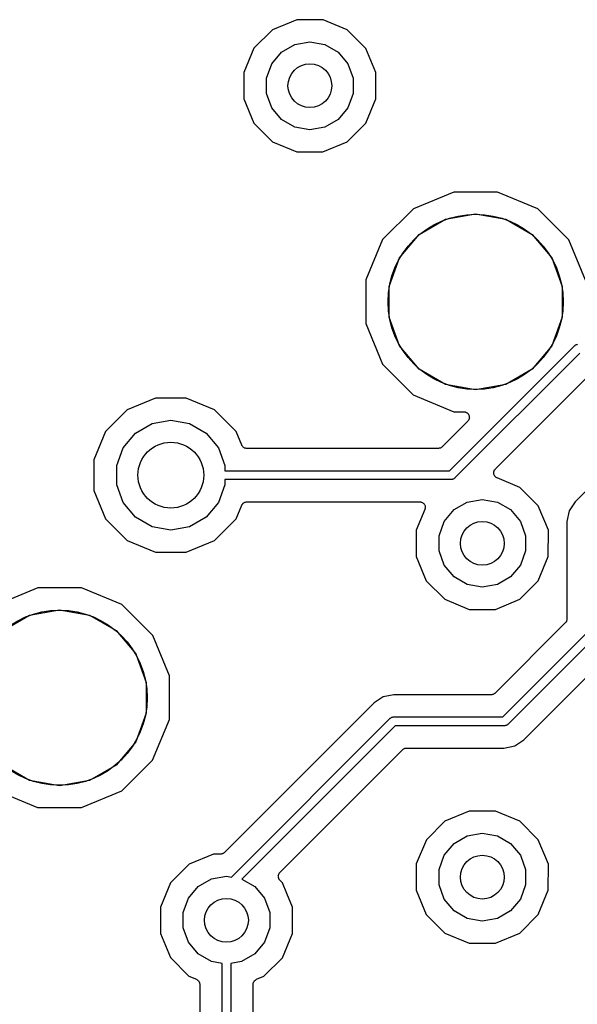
# Model space of a CAD drawing. Extents: x 88 to 361, y -189 to -115.
# Tile 7 of 41: x 132 to 145, y -169 to -146. Entities that reach past the tile are written whole.
import ezdxf

# ---------------------------------------------------------------- set-up
doc = ezdxf.new("R2010")
doc.units = 0
doc.header["$MEASUREMENT"] = 0
doc.layers.add('BLACK', color=7, linetype='CONTINUOUS')

msp = doc.modelspace()

# ---------------------------------------------------------------- linework, layer by layer
at = {"layer": 'Black'}
for p, q in [((138.766, -146.447), (138.212, -146.676)), ((139.366, -146.447), (138.766, -146.447)), ((139.92, -146.677), (139.366, -146.447)), ((138.212, -146.676), (137.787, -147.1)), ((140.344, -147.102), (139.92, -146.677)), ((138.722, -147.012), (139.065, -146.951)), ((139.065, -146.951), (139.408, -147.012)), ((137.787, -147.1), (137.557, -147.654)), ((138.196, -147.453), (138.42, -147.186)), ((138.42, -147.186), (138.722, -147.012)), ((139.408, -147.012), (139.71, -147.186)), ((139.71, -147.186), (139.934, -147.453)), ((140.573, -147.656), (140.344, -147.102)), ((137.557, -147.654), (137.557, -148.254)), ((138.076, -147.781), (138.196, -147.453)), ((139.934, -147.453), (140.054, -147.781)), ((140.573, -148.256), (140.573, -147.656)), ((138.076, -148.129), (138.076, -147.781)), ((140.054, -147.781), (140.054, -148.129)), ((137.557, -148.254), (137.786, -148.808)), ((138.196, -148.457), (138.076, -148.129)), ((140.054, -148.129), (139.934, -148.457)), ((140.343, -148.81), (140.573, -148.256)), ((138.42, -148.724), (138.196, -148.457)), ((139.934, -148.457), (139.71, -148.724)), ((138.722, -148.898), (138.42, -148.724)), ((139.71, -148.724), (139.408, -148.898)), ((137.786, -148.808), (138.21, -149.233)), ((139.065, -148.959), (138.722, -148.898)), ((139.408, -148.898), (139.065, -148.959)), ((139.918, -149.234), (140.343, -148.81)), ((138.21, -149.233), (138.764, -149.463)), ((139.364, -149.463), (139.918, -149.234)), ((138.764, -149.463), (139.364, -149.463)), ((142.353, -150.381), (141.431, -150.762)), ((143.351, -150.381), (142.353, -150.381)), ((144.272, -150.764), (143.351, -150.381)), ((141.431, -150.762), (140.725, -151.466)), ((144.977, -151.47), (144.272, -150.764)), ((141.559, -151.351), (142.163, -151.002)), ((142.163, -151.002), (142.85, -150.881)), ((142.85, -150.881), (143.536, -151.002)), ((143.536, -151.002), (144.14, -151.351)), ((140.725, -151.466), (140.342, -152.388)), ((141.111, -151.885), (141.559, -151.351)), ((144.14, -151.351), (144.588, -151.885)), ((145.358, -152.392), (144.977, -151.47)), ((140.872, -152.54), (141.111, -151.885)), ((144.588, -151.885), (144.827, -152.54)), ((140.342, -152.388), (140.341, -153.386)), ((140.872, -153.238), (140.872, -152.54)), ((144.827, -152.54), (144.827, -153.238)), ((141.111, -153.893), (140.872, -153.238)), ((144.827, -153.238), (144.588, -153.893)), ((140.341, -153.386), (140.722, -154.308)), ((141.559, -154.427), (141.111, -153.893)), ((142.256, -156.745), (145.116, -153.885)), ((144.588, -153.893), (144.14, -154.427)), ((145.116, -153.885), (145.12, -153.883)), ((145.12, -153.883), (145.123, -153.879)), ((145.123, -153.879), (145.134, -153.873)), ((145.134, -153.873), (145.145, -153.865)), ((145.145, -153.865), (145.149, -153.864)), ((145.149, -153.864), (145.153, -153.862)), ((145.153, -153.862), (145.165, -153.86)), ((145.165, -153.86), (145.178, -153.856)), ((145.228, -154.056), (142.368, -156.916)), ((140.722, -154.308), (141.427, -155.014)), ((142.163, -154.776), (141.559, -154.427)), ((143.3, -156.702), (145.401, -154.601)), ((144.14, -154.427), (143.536, -154.776)), ((142.85, -154.897), (142.163, -154.776)), ((143.536, -154.776), (142.85, -154.897)), ((135.542, -155.087), (134.896, -155.354)), ((136.241, -155.088), (135.542, -155.087)), ((136.887, -155.356), (136.241, -155.088)), ((141.427, -155.014), (142.349, -155.397)), ((134.896, -155.354), (134.401, -155.848)), ((137.381, -155.851), (136.887, -155.356)), ((142.349, -155.397), (142.58, -155.397)), ((142.58, -155.397), (142.596, -155.4)), ((142.596, -155.4), (142.612, -155.401)), ((142.612, -155.401), (142.617, -155.403)), ((142.617, -155.403), (142.623, -155.404)), ((142.623, -155.404), (142.637, -155.413)), ((142.637, -155.413), (142.652, -155.42)), ((142.652, -155.42), (142.656, -155.424)), ((142.656, -155.424), (142.661, -155.426)), ((142.661, -155.426), (142.672, -155.439)), ((142.672, -155.439), (142.683, -155.451)), ((142.683, -155.451), (142.686, -155.456)), ((142.686, -155.456), (142.689, -155.46)), ((142.689, -155.46), (142.695, -155.476)), ((142.695, -155.476), (142.702, -155.491)), ((142.702, -155.491), (142.703, -155.496)), ((142.703, -155.496), (142.704, -155.502)), ((142.704, -155.502), (142.704, -155.518)), ((142.704, -155.518), (142.706, -155.535)), ((142.706, -155.535), (142.704, -155.54)), ((142.704, -155.54), (142.704, -155.546)), ((135.084, -155.884), (135.461, -155.666)), ((135.461, -155.666), (135.89, -155.591)), ((135.89, -155.591), (136.319, -155.666)), ((136.319, -155.666), (136.696, -155.884)), ((142.669, -155.614), (142.083, -156.2)), ((142.679, -155.6), (142.669, -155.614)), ((142.689, -155.587), (142.679, -155.6)), ((142.691, -155.582), (142.689, -155.587)), ((142.694, -155.577), (142.691, -155.582)), ((142.699, -155.561), (142.694, -155.577)), ((142.704, -155.546), (142.699, -155.561)), ((134.401, -155.848), (134.133, -156.494)), ((134.804, -156.218), (135.084, -155.884)), ((136.696, -155.884), (136.976, -156.218)), ((137.508, -156.158), (137.381, -155.851)), ((146.754, -155.821), (145.121, -157.454)), ((137.513, -156.166), (137.508, -156.158)), ((137.516, -156.173), (137.513, -156.166)), ((137.524, -156.184), (137.516, -156.173)), ((137.532, -156.196), (137.524, -156.184)), ((137.538, -156.201), (137.532, -156.196)), ((137.544, -156.207), (137.538, -156.201)), ((137.556, -156.214), (137.544, -156.207)), ((137.567, -156.223), (137.556, -156.214)), ((142.075, -156.207), (142.06, -156.216)), ((142.078, -156.203), (142.075, -156.207)), ((142.083, -156.2), (142.078, -156.203)), ((134.655, -156.627), (134.804, -156.218)), ((136.976, -156.218), (137.125, -156.627)), ((137.575, -156.225), (137.567, -156.223)), ((137.582, -156.229), (137.575, -156.225)), ((137.596, -156.232), (137.582, -156.229)), ((137.609, -156.236), (137.596, -156.232)), ((137.617, -156.236), (137.609, -156.236)), ((137.626, -156.237), (137.617, -156.236)), ((141.993, -156.237), (137.626, -156.237)), ((141.999, -156.236), (141.993, -156.237)), ((142.004, -156.237), (141.999, -156.236)), ((142.02, -156.232), (142.004, -156.237)), ((142.037, -156.229), (142.02, -156.232)), ((142.041, -156.227), (142.037, -156.229)), ((142.047, -156.225), (142.041, -156.227)), ((142.06, -156.216), (142.047, -156.225)), ((134.133, -156.494), (134.132, -157.193)), ((134.655, -157.063), (134.655, -156.627)), ((137.125, -156.627), (137.125, -156.745)), ((137.125, -156.745), (142.256, -156.745)), ((143.263, -156.781), (143.266, -156.773)), ((143.265, -156.795), (143.263, -156.781)), ((143.264, -156.809), (143.265, -156.795)), ((143.267, -156.817), (143.264, -156.809)), ((143.266, -156.764), (143.271, -156.752)), ((143.266, -156.773), (143.266, -156.764)), ((143.267, -156.825), (143.267, -156.817)), ((143.273, -156.837), (143.267, -156.825)), ((143.271, -156.752), (143.275, -156.738)), ((143.277, -156.851), (143.273, -156.837)), ((143.275, -156.738), (143.28, -156.731)), ((143.282, -156.857), (143.277, -156.851)), ((143.28, -156.731), (143.283, -156.724)), ((143.286, -156.865), (143.282, -156.857)), ((143.283, -156.724), (143.292, -156.714)), ((143.296, -156.875), (143.286, -156.865)), ((143.292, -156.714), (143.3, -156.702)), ((143.304, -156.886), (143.296, -156.875)), ((143.311, -156.89), (143.304, -156.886)), ((134.804, -157.472), (134.655, -157.063)), ((137.125, -157.063), (136.976, -157.472)), ((142.298, -156.945), (137.125, -156.945)), ((137.125, -156.945), (137.125, -157.063)), ((142.302, -156.944), (142.298, -156.945)), ((142.306, -156.945), (142.302, -156.944)), ((142.319, -156.941), (142.306, -156.945)), ((142.332, -156.939), (142.319, -156.941)), ((142.336, -156.937), (142.332, -156.939)), ((142.34, -156.936), (142.336, -156.937)), ((142.351, -156.928), (142.34, -156.936)), ((142.362, -156.922), (142.351, -156.928)), ((142.365, -156.918), (142.362, -156.922)), ((142.368, -156.916), (142.365, -156.918)), ((143.317, -156.896), (143.311, -156.89)), ((143.33, -156.902), (143.317, -156.896)), ((143.341, -156.909), (143.33, -156.902)), ((143.857, -157.124), (143.341, -156.909)), ((134.132, -157.193), (134.399, -157.839)), ((144.281, -157.548), (143.857, -157.124)), ((135.084, -157.806), (134.804, -157.472)), ((136.976, -157.472), (136.696, -157.806)), ((137.379, -157.842), (137.508, -157.531)), ((137.508, -157.531), (137.513, -157.524)), ((137.513, -157.524), (137.516, -157.516)), ((137.516, -157.516), (137.524, -157.506)), ((137.524, -157.506), (137.532, -157.494)), ((137.532, -157.494), (137.539, -157.489)), ((137.539, -157.489), (137.544, -157.483)), ((137.544, -157.483), (137.556, -157.476)), ((137.556, -157.476), (137.567, -157.467)), ((137.567, -157.467), (137.575, -157.465)), ((137.575, -157.465), (137.582, -157.461)), ((137.582, -157.461), (137.596, -157.458)), ((137.596, -157.458), (137.609, -157.454)), ((137.609, -157.454), (137.617, -157.454)), ((137.617, -157.454), (137.626, -157.453)), ((137.626, -157.453), (141.573, -157.453)), ((141.573, -157.453), (141.587, -157.455)), ((141.587, -157.455), (141.601, -157.456)), ((141.601, -157.456), (141.608, -157.459)), ((141.608, -157.459), (141.616, -157.461)), ((141.616, -157.461), (141.628, -157.468)), ((141.628, -157.468), (141.641, -157.473)), ((141.641, -157.473), (141.647, -157.479)), ((141.647, -157.479), (141.655, -157.483)), ((141.655, -157.483), (141.664, -157.493)), ((141.664, -157.493), (141.674, -157.503)), ((141.674, -157.503), (141.678, -157.51)), ((141.678, -157.51), (141.683, -157.516)), ((141.683, -157.516), (141.688, -157.53)), ((141.688, -157.53), (141.694, -157.542)), ((141.694, -157.542), (141.695, -157.55)), ((141.695, -157.55), (141.698, -157.558)), ((141.698, -157.558), (141.698, -157.572)), ((142.357, -157.632), (142.659, -157.458)), ((142.659, -157.458), (143.002, -157.397)), ((143.002, -157.397), (143.345, -157.458)), ((143.345, -157.458), (143.647, -157.632)), ((144.51, -158.102), (144.281, -157.548)), ((145.121, -157.454), (144.983, -157.661)), ((141.69, -157.629), (141.495, -158.1)), ((141.693, -157.615), (141.69, -157.629)), ((141.698, -157.602), (141.693, -157.615)), ((141.698, -157.572), (141.7, -157.586)), ((141.7, -157.586), (141.698, -157.594)), ((141.698, -157.594), (141.698, -157.602)), ((142.133, -157.899), (142.357, -157.632)), ((143.647, -157.632), (143.871, -157.899)), ((144.983, -157.661), (144.934, -157.905)), ((134.399, -157.839), (134.893, -158.334)), ((135.461, -158.024), (135.084, -157.806)), ((136.696, -157.806), (136.319, -158.024)), ((136.884, -158.336), (137.379, -157.842)), ((142.014, -158.227), (142.133, -157.899)), ((143.871, -157.899), (143.99, -158.227)), ((144.934, -157.905), (144.934, -160.128)), ((135.89, -158.099), (135.461, -158.024)), ((136.319, -158.024), (135.89, -158.099)), ((141.495, -158.1), (141.494, -158.699)), ((142.014, -158.575), (142.014, -158.227)), ((143.99, -158.227), (143.99, -158.575)), ((144.509, -158.702), (144.51, -158.102)), ((134.893, -158.334), (135.539, -158.602)), ((136.238, -158.603), (136.884, -158.336)), ((135.539, -158.602), (136.238, -158.603)), ((142.133, -158.902), (142.014, -158.575)), ((143.99, -158.575), (143.871, -158.902)), ((141.494, -158.699), (141.723, -159.254)), ((142.357, -159.169), (142.133, -158.902)), ((143.871, -158.902), (143.647, -159.169)), ((144.279, -159.256), (144.509, -158.702)), ((141.723, -159.254), (142.147, -159.678)), ((142.659, -159.344), (142.357, -159.169)), ((143.002, -159.404), (142.659, -159.344)), ((143.345, -159.344), (143.002, -159.404)), ((143.647, -159.169), (143.345, -159.344)), ((143.855, -159.679), (144.279, -159.256)), ((132.853, -159.417), (131.931, -159.798)), ((133.851, -159.417), (132.853, -159.417)), ((134.773, -159.8), (133.851, -159.417)), ((135.477, -160.506), (134.773, -159.8)), ((142.147, -159.678), (142.701, -159.908)), ((143.301, -159.909), (143.855, -159.679)), ((132.663, -160.038), (133.35, -159.917)), ((133.35, -159.917), (134.037, -160.038)), ((142.701, -159.908), (143.301, -159.909)), ((132.06, -160.387), (132.663, -160.038)), ((134.037, -160.038), (134.64, -160.387)), ((144.897, -160.218), (143.295, -161.82)), ((144.9, -160.214), (144.897, -160.218)), ((144.904, -160.21), (144.9, -160.214)), ((144.913, -160.196), (144.904, -160.21)), ((144.922, -160.182), (144.913, -160.196)), ((144.924, -160.177), (144.922, -160.182)), ((144.926, -160.172), (144.924, -160.177)), ((144.929, -160.155), (144.926, -160.172)), ((144.934, -160.139), (144.929, -160.155)), ((144.934, -160.128), (144.933, -160.134)), ((144.933, -160.134), (144.934, -160.139)), ((134.64, -160.387), (135.089, -160.921)), ((143.469, -162.365), (145.442, -160.391)), ((135.858, -161.428), (135.477, -160.506)), ((145.613, -160.503), (143.581, -162.535)), ((135.089, -160.921), (135.327, -161.576)), ((143.949, -162.886), (145.963, -160.872)), ((135.327, -161.576), (135.327, -162.274)), ((135.858, -162.426), (135.858, -161.428)), ((143.287, -161.827), (143.273, -161.835)), ((143.291, -161.823), (143.287, -161.827)), ((143.295, -161.82), (143.291, -161.823)), ((140.531, -162.044), (137.115, -165.46)), ((140.738, -161.905), (140.531, -162.044)), ((140.983, -161.857), (140.738, -161.905)), ((143.206, -161.857), (140.983, -161.857)), ((143.211, -161.856), (143.206, -161.857)), ((143.217, -161.856), (143.211, -161.856)), ((143.233, -161.852), (143.217, -161.856)), ((143.249, -161.849), (143.233, -161.852)), ((143.254, -161.846), (143.249, -161.849)), ((143.259, -161.845), (143.254, -161.846)), ((143.273, -161.835), (143.259, -161.845)), ((135.327, -162.274), (135.089, -162.929)), ((135.475, -163.348), (135.858, -162.426)), ((137.272, -166.021), (140.899, -162.394)), ((140.899, -162.394), (140.903, -162.392)), ((140.903, -162.392), (140.906, -162.388)), ((140.906, -162.388), (140.917, -162.382)), ((140.917, -162.382), (140.928, -162.374)), ((140.928, -162.374), (140.932, -162.373)), ((140.932, -162.373), (140.936, -162.371)), ((140.936, -162.371), (140.949, -162.369)), ((140.949, -162.369), (140.961, -162.365)), ((140.961, -162.365), (140.966, -162.366)), ((140.966, -162.366), (140.97, -162.365)), ((140.97, -162.365), (143.469, -162.365)), ((141.011, -162.565), (137.51, -166.066)), ((143.51, -162.565), (141.011, -162.565)), ((143.514, -162.564), (143.51, -162.565)), ((143.519, -162.564), (143.514, -162.564)), ((143.531, -162.561), (143.519, -162.564)), ((143.544, -162.559), (143.531, -162.561)), ((143.548, -162.557), (143.544, -162.559)), ((143.552, -162.555), (143.548, -162.557)), ((143.563, -162.548), (143.552, -162.555)), ((143.574, -162.541), (143.563, -162.548)), ((143.577, -162.538), (143.574, -162.541)), ((143.581, -162.535), (143.577, -162.538)), ((135.089, -162.929), (134.64, -163.463)), ((143.742, -163.024), (143.949, -162.886)), ((138.381, -165.914), (141.185, -163.11)), ((141.185, -163.11), (141.189, -163.107)), ((141.189, -163.107), (141.193, -163.102)), ((141.193, -163.102), (141.207, -163.094)), ((141.207, -163.094), (141.221, -163.085)), ((141.221, -163.085), (141.226, -163.083)), ((141.226, -163.083), (141.231, -163.08)), ((141.231, -163.08), (141.247, -163.078)), ((141.247, -163.078), (141.263, -163.073)), ((141.263, -163.073), (141.269, -163.074)), ((141.269, -163.074), (141.274, -163.073)), ((141.274, -163.073), (143.497, -163.073)), ((143.497, -163.073), (143.742, -163.024)), ((134.769, -164.052), (135.475, -163.348)), ((132.663, -163.812), (132.06, -163.463)), ((134.64, -163.463), (134.037, -163.812)), ((133.35, -163.933), (132.663, -163.812)), ((134.037, -163.812), (133.35, -163.933)), ((131.927, -164.05), (132.849, -164.433)), ((133.847, -164.433), (134.769, -164.052)), ((132.849, -164.433), (133.847, -164.433)), ((142.703, -164.513), (142.149, -164.742)), ((143.303, -164.514), (142.703, -164.513)), ((143.857, -164.744), (143.303, -164.514)), ((142.149, -164.742), (141.725, -165.166)), ((144.281, -165.168), (143.857, -164.744)), ((141.725, -165.166), (141.495, -165.72)), ((142.357, -165.252), (142.659, -165.078)), ((142.659, -165.078), (143.002, -165.017)), ((143.002, -165.017), (143.345, -165.078)), ((143.345, -165.078), (143.647, -165.252)), ((144.51, -165.722), (144.281, -165.168)), ((142.133, -165.519), (142.357, -165.252)), ((143.647, -165.252), (143.871, -165.519)), ((136.861, -165.497), (136.307, -165.726)), ((137.025, -165.497), (136.861, -165.497)), ((137.031, -165.496), (137.025, -165.497)), ((137.036, -165.496), (137.031, -165.496)), ((137.052, -165.492), (137.036, -165.496)), ((137.069, -165.489), (137.052, -165.492)), ((137.074, -165.486), (137.069, -165.489)), ((137.079, -165.485), (137.074, -165.486)), ((137.093, -165.475), (137.079, -165.485)), ((137.107, -165.467), (137.093, -165.475)), ((137.111, -165.463), (137.107, -165.467)), ((137.115, -165.46), (137.111, -165.463)), ((142.014, -165.847), (142.133, -165.519)), ((143.871, -165.519), (143.99, -165.847)), ((136.307, -165.726), (135.882, -166.15)), ((141.495, -165.72), (141.494, -166.319)), ((142.014, -166.195), (142.014, -165.847)), ((143.99, -165.847), (143.99, -166.195)), ((144.509, -166.322), (144.51, -165.722)), ((136.515, -166.236), (136.817, -166.062)), ((136.817, -166.062), (137.16, -166.001)), ((137.16, -166.001), (137.272, -166.021)), ((137.51, -166.066), (137.805, -166.236)), ((138.344, -165.993), (138.347, -165.982)), ((138.345, -166.004), (138.344, -165.993)), ((138.344, -166.015), (138.345, -166.004)), ((138.347, -166.025), (138.344, -166.015)), ((138.347, -165.982), (138.348, -165.971)), ((138.348, -166.036), (138.347, -166.025)), ((138.348, -165.971), (138.353, -165.961)), ((138.353, -166.046), (138.348, -166.036)), ((138.353, -165.961), (138.355, -165.95)), ((138.355, -166.057), (138.353, -166.046)), ((138.355, -165.95), (138.362, -165.941)), ((138.362, -166.066), (138.355, -166.057)), ((138.362, -165.941), (138.367, -165.931)), ((138.367, -166.076), (138.362, -166.066)), ((138.367, -165.931), (138.374, -165.923)), ((138.374, -166.084), (138.367, -166.076)), ((138.374, -165.923), (138.381, -165.914)), ((138.381, -166.093), (138.374, -166.084)), ((138.439, -166.152), (138.381, -166.093)), ((135.882, -166.15), (135.652, -166.704)), ((136.291, -166.503), (136.515, -166.236)), ((137.805, -166.236), (138.029, -166.503)), ((138.539, -166.393), (138.439, -166.152)), ((141.494, -166.319), (141.723, -166.874)), ((142.133, -166.522), (142.014, -166.195)), ((143.99, -166.195), (143.871, -166.522)), ((144.279, -166.876), (144.509, -166.322)), ((136.171, -166.831), (136.291, -166.503)), ((138.029, -166.503), (138.149, -166.831)), ((138.668, -166.706), (138.539, -166.393)), ((142.357, -166.789), (142.133, -166.522)), ((143.871, -166.522), (143.647, -166.789)), ((135.652, -166.704), (135.652, -167.304)), ((138.668, -167.306), (138.668, -166.706)), ((136.171, -167.179), (136.171, -166.831)), ((138.149, -166.831), (138.149, -167.179)), ((141.723, -166.874), (142.147, -167.298)), ((142.659, -166.964), (142.357, -166.789)), ((143.002, -167.024), (142.659, -166.964)), ((143.345, -166.964), (143.002, -167.024)), ((143.647, -166.789), (143.345, -166.964)), ((143.855, -167.299), (144.279, -166.876)), ((136.291, -167.507), (136.171, -167.179)), ((138.149, -167.179), (138.029, -167.507)), ((135.652, -167.304), (135.881, -167.858)), ((138.438, -167.86), (138.668, -167.306)), ((142.147, -167.298), (142.701, -167.528)), ((143.301, -167.529), (143.855, -167.299)), ((136.515, -167.774), (136.291, -167.507)), ((138.029, -167.507), (137.805, -167.774)), ((142.701, -167.528), (143.301, -167.529)), ((135.881, -167.858), (136.305, -168.283)), ((136.817, -167.948), (136.515, -167.774)), ((137.805, -167.774), (137.503, -167.948)), ((138.013, -168.284), (138.438, -167.86)), ((137.06, -167.991), (136.817, -167.948)), ((137.06, -171.671), (137.06, -167.991)), ((137.503, -167.948), (137.26, -167.991)), ((137.26, -167.991), (137.26, -171.629)), ((136.305, -168.283), (136.474, -168.353)), ((137.847, -168.353), (138.013, -168.284)), ((136.474, -168.353), (136.481, -168.357)), ((136.481, -168.357), (136.488, -168.36)), ((136.488, -168.36), (136.499, -168.369)), ((136.499, -168.369), (136.511, -168.377)), ((136.511, -168.377), (136.516, -168.383)), ((136.516, -168.383), (136.522, -168.389)), ((136.522, -168.389), (136.529, -168.401)), ((136.529, -168.401), (136.538, -168.412)), ((136.538, -168.412), (136.54, -168.42)), ((136.54, -168.42), (136.544, -168.427)), ((136.544, -168.427), (136.547, -168.44)), ((136.547, -168.44), (136.551, -168.454)), ((136.551, -168.454), (136.551, -168.462)), ((136.551, -168.462), (136.552, -168.47)), ((136.552, -168.47), (136.552, -171.658)), ((137.768, -168.47), (137.769, -168.462)), ((137.768, -171.366), (137.768, -168.47)), ((137.769, -168.454), (137.773, -168.441)), ((137.769, -168.462), (137.769, -168.454)), ((137.773, -168.441), (137.776, -168.427)), ((137.776, -168.427), (137.78, -168.42)), ((137.78, -168.42), (137.782, -168.412)), ((137.782, -168.412), (137.791, -168.401)), ((137.791, -168.401), (137.798, -168.389)), ((137.798, -168.389), (137.804, -168.383)), ((137.804, -168.383), (137.809, -168.377)), ((137.809, -168.377), (137.821, -168.369)), ((137.821, -168.369), (137.832, -168.36)), ((137.832, -168.36), (137.839, -168.358)), ((137.839, -168.358), (137.847, -168.353))]:
    msp.add_line(p, q, dxfattribs=at)
for centre, radius in [((139.065, -147.955), 0.5), ((142.85, -152.889), 2), ((135.89, -156.845), 0.7506), ((143.002, -158.401), 0.5004), ((133.35, -161.925), 2), ((143.002, -166.021), 0.5004), ((137.16, -167.005), 0.5)]:
    msp.add_circle(centre, radius, dxfattribs=at)

doc.saveas('drawing.dxf')
